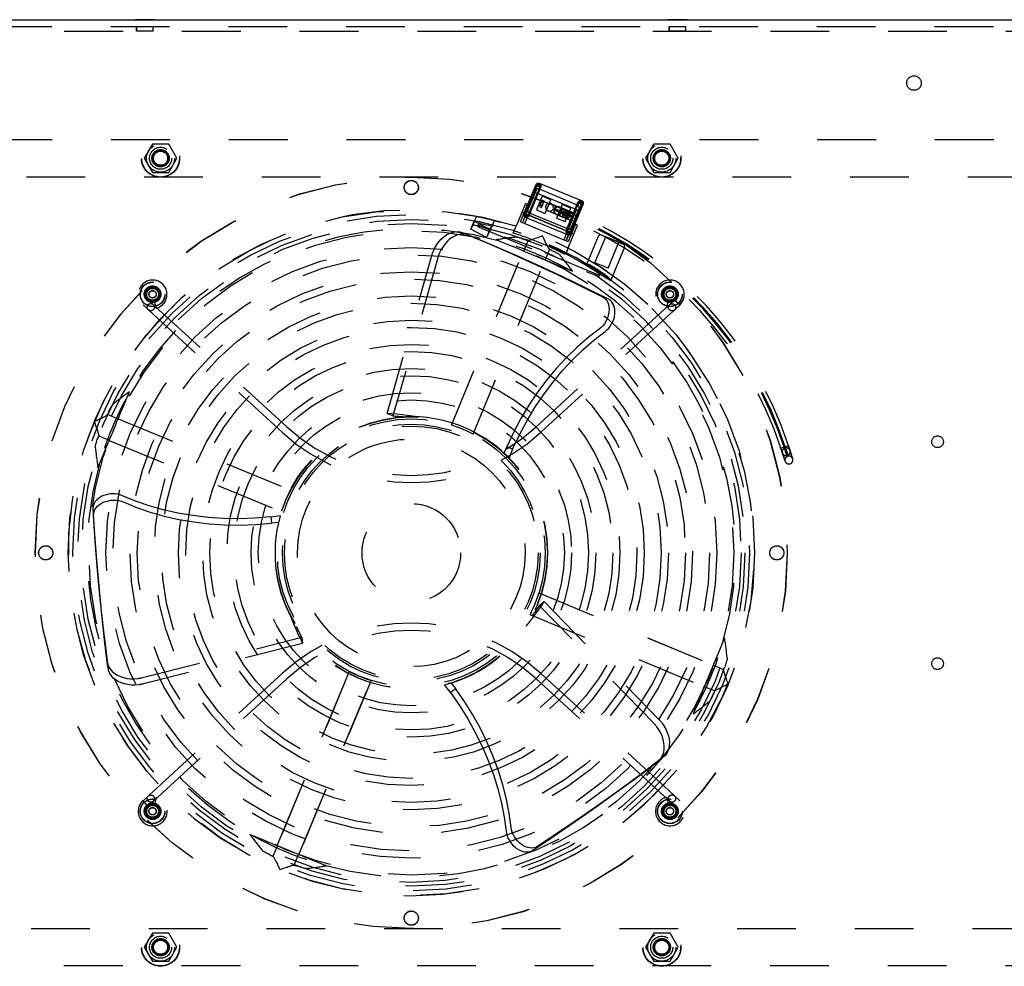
# Model space of a CAD drawing. Header units: inches. Extents: x 0 to 142, y 0 to 92.
# Tile 31 of 65: x 42 to 55, y 68 to 80. Entities that reach past the tile are written whole.
import ezdxf

# ---------------------------------------------------------------- set-up
doc = ezdxf.new("R2010")
doc.units = ezdxf.units.IN
doc.header["$LTSCALE"] = 7.824912
doc.header["$MEASUREMENT"] = 0
doc.linetypes.add('HIDDEN', pattern=[0.2, 0.1, -0.1])
doc.layers.get('0').update_dxf_attribs({"linetype": 'CONTINUOUS'})
for name, color, linetype in [('02___PRT_ALL_AXES', 7, 'CONTINUOUS'), ('03___PRT_ALL_CURVES', 7, 'CONTINUOUS'), ('DEFAULT_2', 8, 'HIDDEN')]:
    doc.layers.add(name, color=color, linetype=linetype)

msp = doc.modelspace()

# ---------------------------------------------------------------- linework, layer by layer
at = {"color": 3, "linetype": 'Continuous'}
msp.add_line((33.998, 80.372), (59.553, 80.372), dxfattribs=at)
at = {"color": 7, "linetype": 'Continuous'}
for p, q in [((43.106, 80.376), (43.106, 80.372)), ((43.106, 80.376), (43.362, 80.376)), ((43.362, 80.376), (43.362, 80.372)), ((50.19, 80.376), (50.19, 80.372)), ((50.19, 80.376), (50.446, 80.376)), ((50.446, 80.376), (50.446, 80.372))]:
    msp.add_line(p, q, dxfattribs=at)
at = {"layer": '02___PRT_ALL_AXES', "color": 8, "linetype": 'HIDDEN'}
for p, q in [((43.125, 80.282), (43.125, 80.222)), ((43.343, 80.282), (43.125, 80.282)), ((43.343, 80.222), (43.343, 80.282)), ((50.209, 80.282), (50.209, 80.222)), ((50.427, 80.282), (50.209, 80.282)), ((50.427, 80.222), (50.427, 80.282)), ((43.343, 80.222), (43.125, 80.222)), ((50.427, 80.222), (50.209, 80.222)), ((48.673, 77.846), (48.661, 77.851)), ((48.667, 77.866), (48.679, 77.861))]:
    msp.add_line(p, q, dxfattribs=at)
for centre, radius in [((53.463, 79.532), 0.0966), ((43.443, 78.532), 0.11), ((43.443, 78.532), 0.0966), ((50.109, 78.532), 0.11), ((50.109, 78.532), 0.0966), ((46.776, 73.282), 4.5), ((43.336, 76.722), 0.0855), ((43.338, 76.72), 0.08), ((50.216, 76.722), 0.0855), ((50.218, 76.72), 0.08), ((53.776, 74.758), 0.078), ((53.776, 71.805), 0.078), ((43.336, 69.842), 0.0855), ((50.216, 69.842), 0.0855), ((43.338, 69.84), 0.08), ((50.218, 69.84), 0.08), ((43.443, 68.032), 0.11), ((43.443, 68.032), 0.0966), ((50.109, 68.032), 0.11), ((50.109, 68.032), 0.0966)]:
    msp.add_circle(centre, radius, dxfattribs=at)
for centre, start, end in [((48.616, 77.879), 346.2649, 328.7351), ((48.724, 77.834), 166.2649, 148.7351)]:
    msp.add_arc(centre, 0.0525, start, end, dxfattribs=at)
at = {"layer": '03___PRT_ALL_CURVES', "color": 8, "linetype": 'HIDDEN'}
for p, q in [((48.67, 77.856), (48.901, 77.76)), ((48.82, 77.794), (48.786, 77.808)), ((48.82, 77.794), (48.786, 77.808)), ((48.786, 77.808), (48.902, 77.76)), ((48.786, 77.808), (48.902, 77.76)), ((51.742, 74.69), (51.774, 74.591)), ((51.742, 74.689), (51.775, 74.591)), ((51.781, 74.571), (51.769, 74.606)), ((51.781, 74.57), (51.77, 74.605)), ((51.774, 74.591), (51.781, 74.571)), ((51.775, 74.591), (51.781, 74.57))]:
    msp.add_line(p, q, dxfattribs=at)
for points in [[(48.902, 77.76), (48.879, 77.769), (48.82, 77.794)], [(48.901, 77.76), (48.879, 77.77), (48.82, 77.794)], [(51.769, 74.606), (51.75, 74.666), (51.742, 74.69)], [(51.77, 74.605), (51.75, 74.666), (51.742, 74.689)]]:
    msp.add_lwpolyline(points, dxfattribs=at)
msp.add_arc((46.988, 73.141), 5, 18.0416, 67.5, dxfattribs=at)
msp.add_arc((46.988, 73.141), 5, 18.0416, 67.5, dxfattribs=at)
msp.add_arc((46.988, 73.141), 5, 18.0416, 67.5, dxfattribs=at)
msp.add_arc((46.988, 73.141), 5, 18.0416, 67.5, dxfattribs=at)
msp.add_arc((46.988, 73.141), 5, 18.0416, 67.5, dxfattribs=at)
at = {"layer": 'DEFAULT_2', "color": 8, "linetype": 'HIDDEN'}
for p, q in [((59.213, 80.282), (34.338, 80.282)), ((43.125, 80.222), (43.125, 80.282)), ((43.343, 80.222), (43.343, 80.282)), ((50.209, 80.222), (50.209, 80.282)), ((50.427, 80.222), (50.427, 80.282)), ((34.338, 80.222), (59.213, 80.222)), ((36.526, 78.782), (57.026, 78.782)), ((43.334, 78.719), (43.226, 78.532)), ((43.551, 78.719), (43.334, 78.719)), ((43.659, 78.532), (43.551, 78.719)), ((50.001, 78.719), (49.893, 78.532)), ((50.218, 78.719), (50.001, 78.719)), ((50.326, 78.532), (50.218, 78.719)), ((43.226, 78.532), (43.334, 78.344)), ((43.551, 78.344), (43.659, 78.532)), ((49.893, 78.532), (50.001, 78.344)), ((50.218, 78.344), (50.326, 78.532)), ((43.334, 78.344), (43.551, 78.344)), ((50.001, 78.344), (50.218, 78.344)), ((56.526, 78.282), (37.026, 78.282)), ((48.276, 77.79), (48.438, 78.182)), ((48.438, 78.177), (48.279, 77.794)), ((48.326, 77.75), (48.502, 78.175)), ((48.438, 78.18), (48.438, 78.182)), ((48.477, 78.193), (48.505, 78.181)), ((48.477, 78.186), (48.502, 78.175)), ((48.477, 78.178), (48.505, 78.167)), ((48.478, 78.2), (49.049, 77.963)), ((48.505, 78.181), (48.502, 78.175)), ((48.256, 77.674), (48.423, 78.076)), ((48.438, 78.169), (48.285, 77.799)), ((48.286, 77.662), (48.452, 78.064)), ((48.438, 78.162), (48.29, 77.805)), ((48.438, 78.154), (48.295, 77.81)), ((48.438, 78.147), (48.3, 77.815)), ((48.437, 78.14), (48.305, 77.821)), ((48.437, 78.106), (48.329, 77.845)), ((48.336, 77.76), (48.502, 78.16)), ((48.347, 77.771), (48.502, 78.145)), ((48.423, 78.076), (48.423, 78.076)), ((49.003, 77.836), (48.423, 78.076)), ((48.452, 78.064), (48.452, 78.064)), ((48.476, 78.123), (48.994, 77.908)), ((48.477, 78.171), (48.502, 78.16)), ((48.477, 78.163), (48.504, 78.152)), ((48.477, 78.156), (48.502, 78.145)), ((48.505, 78.167), (48.502, 78.16)), ((48.504, 78.152), (48.502, 78.145)), ((48.296, 77.929), (48.17, 77.626)), ((48.229, 77.686), (48.324, 77.917)), ((48.296, 77.928), (48.296, 77.929)), ((48.324, 77.917), (48.296, 77.929)), ((48.324, 77.917), (48.325, 77.916)), ((48.516, 78.026), (48.441, 77.845)), ((48.516, 77.972), (48.481, 77.889)), ((48.506, 77.949), (48.491, 77.912)), ((48.491, 77.912), (48.519, 77.901)), ((48.506, 77.949), (48.534, 77.938)), ((48.509, 77.878), (48.544, 77.961)), ((48.516, 78.026), (48.517, 78.026)), ((48.632, 77.978), (48.516, 78.026)), ((48.516, 77.972), (48.516, 77.972)), ((48.516, 77.972), (48.544, 77.961)), ((48.544, 77.961), (48.516, 77.972)), ((48.519, 77.901), (48.534, 77.938)), ((48.544, 77.961), (48.544, 77.961)), ((48.557, 77.797), (48.632, 77.978)), ((48.632, 77.978), (48.632, 77.978)), ((48.782, 77.916), (48.707, 77.735)), ((48.897, 77.869), (48.782, 77.916)), ((48.782, 77.916), (48.782, 77.916)), ((48.837, 77.538), (49.013, 77.963)), ((48.837, 77.553), (49.003, 77.953)), ((48.837, 77.568), (48.992, 77.942)), ((49.065, 77.924), (48.901, 77.529)), ((49.06, 77.919), (48.902, 77.536)), ((49.055, 77.914), (48.902, 77.544)), ((48.992, 77.942), (48.995, 77.949)), ((49.018, 77.932), (48.992, 77.942)), ((49.023, 77.937), (48.995, 77.949)), ((49.003, 77.953), (49.006, 77.959)), ((49.028, 77.942), (49.003, 77.953)), ((49.033, 77.948), (49.006, 77.959)), ((49.013, 77.963), (49.016, 77.97)), ((49.039, 77.953), (49.013, 77.963)), ((49.044, 77.958), (49.016, 77.97)), ((48.248, 77.813), (48.248, 77.813)), ((48.248, 77.813), (48.306, 77.789)), ((48.258, 77.673), (48.306, 77.789)), ((48.277, 77.792), (48.276, 77.79)), ((48.306, 77.789), (48.306, 77.789)), ((48.306, 77.789), (48.883, 77.549)), ((48.321, 77.782), (48.347, 77.771)), ((48.345, 77.806), (48.862, 77.591)), ((48.441, 77.845), (48.442, 77.845)), ((48.441, 77.845), (48.557, 77.797)), ((48.481, 77.889), (48.481, 77.889)), ((48.481, 77.889), (48.509, 77.878)), ((48.481, 77.889), (48.509, 77.878)), ((48.509, 77.878), (48.509, 77.878)), ((48.557, 77.797), (48.557, 77.797)), ((48.661, 77.851), (48.661, 77.851)), ((48.667, 77.866), (48.667, 77.866)), ((48.673, 77.846), (48.673, 77.846)), ((48.679, 77.861), (48.679, 77.861)), ((48.704, 77.785), (48.881, 77.712)), ((48.882, 77.712), (48.712, 77.782)), ((48.881, 77.712), (48.712, 77.782)), ((48.712, 77.782), (48.882, 77.711)), ((48.712, 77.782), (48.881, 77.712)), ((48.744, 77.882), (48.921, 77.809)), ((48.922, 77.809), (48.752, 77.879)), ((48.921, 77.809), (48.752, 77.879)), ((48.752, 77.879), (48.922, 77.808)), ((48.752, 77.879), (48.922, 77.809)), ((48.899, 77.753), (48.777, 77.803)), ((48.898, 77.753), (48.777, 77.803)), ((48.905, 77.768), (48.783, 77.818)), ((48.904, 77.768), (48.783, 77.818)), ((48.789, 77.798), (48.899, 77.753)), ((48.789, 77.798), (48.898, 77.753)), ((48.795, 77.813), (48.905, 77.767)), ((48.795, 77.813), (48.905, 77.768)), ((48.837, 77.839), (48.802, 77.756)), ((48.974, 77.848), (48.808, 77.446)), ((48.827, 77.816), (48.812, 77.779)), ((48.822, 77.688), (48.897, 77.869)), ((48.827, 77.816), (48.855, 77.805)), ((48.83, 77.745), (48.865, 77.828)), ((49.003, 77.836), (48.836, 77.434)), ((48.865, 77.828), (48.837, 77.839)), ((48.865, 77.828), (48.837, 77.839)), ((48.837, 77.839), (48.837, 77.839)), ((48.84, 77.768), (48.855, 77.805)), ((48.86, 77.834), (48.922, 77.809)), ((48.86, 77.834), (48.922, 77.809)), ((48.922, 77.809), (48.861, 77.834)), ((48.922, 77.809), (48.861, 77.834)), ((48.865, 77.828), (48.865, 77.828)), ((48.897, 77.869), (48.897, 77.868)), ((49.049, 77.908), (48.902, 77.551)), ((49.044, 77.903), (48.902, 77.559)), ((49.039, 77.898), (48.902, 77.566)), ((49.034, 77.893), (48.902, 77.574)), ((49.01, 77.869), (48.902, 77.608)), ((48.974, 77.848), (48.974, 77.848)), ((49.003, 77.836), (49.003, 77.836)), ((47.569, 77.586), (47.613, 77.696)), ((47.598, 77.643), (47.643, 77.755)), ((47.643, 77.755), (47.613, 77.696)), ((47.613, 77.696), (47.823, 77.587)), ((47.676, 77.665), (47.659, 77.624)), ((47.676, 77.665), (47.683, 77.681)), ((47.882, 77.701), (47.823, 77.587)), ((47.837, 77.591), (47.882, 77.701)), ((48.229, 77.685), (48.229, 77.686)), ((48.229, 77.686), (48.256, 77.674)), ((48.257, 77.674), (48.256, 77.674)), ((48.286, 77.662), (48.257, 77.674)), ((48.258, 77.673), (48.258, 77.673)), ((48.286, 77.662), (48.286, 77.662)), ((48.286, 77.662), (48.808, 77.445)), ((48.292, 77.749), (48.862, 77.513)), ((48.295, 77.755), (48.323, 77.743)), ((48.301, 77.76), (48.326, 77.75)), ((48.306, 77.766), (48.334, 77.754)), ((48.311, 77.771), (48.336, 77.76)), ((48.316, 77.776), (48.344, 77.765)), ((48.323, 77.743), (48.326, 77.75)), ((48.334, 77.777), (48.334, 77.777)), ((48.334, 77.777), (48.855, 77.561)), ((48.334, 77.754), (48.336, 77.76)), ((48.344, 77.765), (48.347, 77.771)), ((48.707, 77.735), (48.707, 77.735)), ((48.707, 77.735), (48.822, 77.688)), ((48.803, 77.756), (48.802, 77.756)), ((48.802, 77.756), (48.83, 77.745)), ((48.803, 77.756), (48.83, 77.745)), ((48.812, 77.779), (48.84, 77.768)), ((48.881, 77.712), (48.82, 77.737)), ((48.82, 77.737), (48.882, 77.712)), ((48.82, 77.737), (48.881, 77.712)), ((48.882, 77.712), (48.821, 77.737)), ((48.822, 77.688), (48.822, 77.687)), ((48.83, 77.745), (48.83, 77.745)), ((48.96, 77.654), (48.864, 77.423)), ((48.988, 77.642), (48.96, 77.654)), ((48.96, 77.654), (48.96, 77.653)), ((47.551, 77.503), (47.459, 77.541)), ((47.459, 77.541), (47.551, 77.503)), ((47.598, 77.643), (47.569, 77.586)), ((47.779, 77.478), (47.569, 77.586)), ((47.659, 77.624), (49.273, 76.956)), ((49.28, 76.972), (47.666, 77.64)), ((47.837, 77.591), (47.779, 77.478)), ((47.823, 77.587), (47.779, 77.478)), ((48.134, 77.536), (48.17, 77.626)), ((48.837, 77.568), (48.835, 77.561)), ((48.862, 77.55), (48.835, 77.561)), ((48.837, 77.553), (48.835, 77.547)), ((48.835, 77.434), (48.883, 77.55)), ((48.862, 77.535), (48.835, 77.547)), ((48.837, 77.538), (48.835, 77.532)), ((48.862, 77.52), (48.835, 77.532)), ((48.863, 77.557), (48.837, 77.568)), ((48.862, 77.542), (48.837, 77.553)), ((48.862, 77.528), (48.837, 77.538)), ((48.855, 77.561), (48.856, 77.561)), ((48.863, 77.339), (48.988, 77.642)), ((48.883, 77.549), (48.883, 77.55)), ((48.883, 77.55), (48.941, 77.526)), ((48.941, 77.526), (48.941, 77.526)), ((48.988, 77.642), (48.989, 77.641)), ((47.909, 77.447), (48.127, 77.357)), ((47.947, 77.431), (47.95, 77.43)), ((48.274, 77.296), (48.332, 77.437)), ((48.808, 77.446), (48.808, 77.445)), ((48.837, 77.434), (48.808, 77.446)), ((48.835, 77.434), (48.836, 77.434)), ((48.836, 77.434), (48.837, 77.434)), ((48.836, 77.434), (48.864, 77.423)), ((48.864, 77.423), (48.864, 77.422)), ((49.112, 77.122), (49.266, 77.494)), ((49.22, 77.139), (49.364, 77.486)), ((49.305, 77.51), (49.333, 77.499)), ((49.428, 77.459), (49.305, 77.51)), ((49.333, 77.499), (49.473, 77.44)), ((49.385, 77.477), (49.364, 77.486)), ((49.394, 77.067), (49.538, 77.414)), ((49.569, 77.401), (49.408, 77.468)), ((49.473, 77.44), (49.596, 77.39)), ((49.538, 77.414), (49.481, 77.437)), ((49.596, 77.39), (49.569, 77.401)), ((47.311, 74.98), (48.271, 77.297)), ((47.311, 74.98), (48.271, 77.297)), ((48.274, 77.296), (48.127, 77.357)), ((48.271, 77.297), (48.271, 77.297)), ((48.271, 77.297), (48.37, 77.256)), ((48.37, 77.256), (48.531, 77.189)), ((48.615, 77.32), (48.556, 77.179)), ((48.863, 77.339), (48.827, 77.249)), ((49.613, 77.35), (49.43, 76.909)), ((46.456, 75.136), (47.051, 77.238)), ((47.129, 77.205), (46.534, 75.103)), ((47.599, 74.861), (48.559, 77.178)), ((47.6, 74.861), (48.559, 77.178)), ((48.531, 77.189), (48.559, 77.178)), ((48.556, 77.179), (48.704, 77.118)), ((48.559, 77.178), (48.559, 77.178)), ((49.394, 77.067), (49.22, 77.139)), ((48.704, 77.118), (48.923, 77.027)), ((48.882, 77.044), (48.885, 77.043)), ((49.293, 77.004), (49.286, 76.987)), ((49.286, 76.987), (49.273, 76.956)), ((43.416, 76.52), (43.275, 76.65)), ((50.174, 76.553), (50.187, 76.602)), ((50.226, 76.595), (50.262, 76.628)), ((50.262, 76.628), (50.284, 76.648)), ((50.315, 76.614), (50.282, 76.65)), ((50.284, 76.648), (50.315, 76.614)), ((50.315, 76.614), (50.316, 76.613)), ((50.316, 76.613), (50.346, 76.579)), ((50.316, 76.613), (50.348, 76.577)), ((43.351, 76.45), (43.21, 76.579)), ((43.386, 76.536), (43.374, 76.582)), ((45.124, 74.956), (43.416, 76.52)), ((50.142, 76.518), (48.437, 74.956)), ((50.142, 76.518), (50.199, 76.571)), ((50.17, 76.536), (50.174, 76.553)), ((50.199, 76.571), (50.212, 76.582)), ((50.207, 76.447), (50.264, 76.5)), ((50.212, 76.582), (50.214, 76.584)), ((50.214, 76.584), (50.226, 76.595)), ((50.264, 76.5), (50.277, 76.511)), ((50.277, 76.511), (50.279, 76.513)), ((50.279, 76.513), (50.291, 76.525)), ((50.291, 76.525), (50.327, 76.557)), ((50.327, 76.557), (50.349, 76.577)), ((45.059, 74.885), (43.351, 76.45)), ((50.207, 76.447), (48.502, 74.885)), ((42.94, 75.209), (43.031, 75.426)), ((43.015, 75.388), (43.014, 75.385)), ((42.912, 75.142), (42.932, 75.191)), ((42.932, 75.191), (42.94, 75.209)), ((42.561, 75.027), (42.574, 75.034)), ((42.879, 75.061), (42.738, 75.12)), ((42.838, 74.964), (42.868, 75.036)), ((42.868, 75.036), (42.879, 75.062)), ((42.879, 75.061), (42.912, 75.142)), ((42.879, 75.062), (42.88, 75.064)), ((42.88, 75.064), (42.88, 75.064)), ((42.88, 75.064), (45.197, 74.104)), ((42.88, 75.064), (45.197, 74.104)), ((46.534, 75.103), (46.456, 75.136)), ((42.793, 74.854), (42.838, 74.964)), ((47.311, 74.98), (47.311, 74.98)), ((42.62, 74.837), (42.761, 74.779)), ((42.761, 74.779), (42.748, 74.745)), ((42.76, 74.776), (42.76, 74.776)), ((42.76, 74.776), (45.078, 73.816)), ((42.76, 74.776), (45.078, 73.816)), ((47.6, 74.861), (47.599, 74.861)), ((42.702, 74.635), (42.717, 74.67)), ((42.717, 74.67), (42.748, 74.745)), ((48.012, 74.607), (48.047, 74.693)), ((48.125, 74.66), (48.047, 74.693)), ((48.125, 74.66), (48.077, 74.543)), ((51.692, 74.673), (51.713, 74.611)), ((51.692, 74.673), (51.713, 74.61)), ((51.713, 74.61), (51.692, 74.673)), ((51.713, 74.61), (51.692, 74.673)), ((51.735, 74.687), (51.693, 74.673)), ((51.734, 74.686), (51.693, 74.673)), ((51.693, 74.673), (51.693, 74.673)), ((51.771, 74.574), (51.735, 74.687)), ((51.771, 74.574), (51.735, 74.687)), ((51.792, 74.705), (51.75, 74.692)), ((51.786, 74.579), (51.75, 74.692)), ((51.787, 74.579), (51.75, 74.692)), ((51.792, 74.706), (51.812, 74.643)), ((51.792, 74.706), (51.813, 74.643)), ((51.813, 74.642), (51.792, 74.706)), ((51.813, 74.642), (51.792, 74.706)), ((42.611, 74.412), (42.702, 74.635)), ((51.742, 74.519), (51.749, 74.499)), ((51.743, 74.519), (51.749, 74.499)), ((51.765, 74.593), (51.775, 74.562)), ((51.765, 74.592), (51.775, 74.562)), ((51.78, 74.598), (51.79, 74.567)), ((51.781, 74.597), (51.791, 74.567)), ((51.842, 74.551), (51.849, 74.531)), ((51.842, 74.551), (51.849, 74.531)), ((42.628, 74.453), (42.626, 74.45)), ((45.197, 74.104), (45.197, 74.104)), ((44.908, 73.758), (45.033, 73.775)), ((44.908, 73.758), (44.919, 73.674)), ((45.078, 73.816), (45.078, 73.816)), ((45.011, 73.686), (44.919, 73.674)), ((48.475, 72.746), (50.793, 71.786)), ((48.475, 72.746), (50.793, 71.787)), ((48.475, 72.746), (48.475, 72.746)), ((48.479, 72.579), (48.546, 72.631)), ((50.002, 71.013), (48.479, 72.579)), ((48.546, 72.631), (50.07, 71.064)), ((48.356, 72.458), (50.673, 71.498)), ((48.356, 72.458), (50.673, 71.498)), ((48.356, 72.458), (48.356, 72.458)), ((43.203, 71.621), (45.321, 72.157)), ((45.321, 72.157), (45.332, 72.073)), ((45.332, 72.073), (43.214, 71.537)), ((50.944, 72.149), (50.852, 71.931)), ((50.927, 72.108), (50.928, 72.111)), ((50.852, 71.931), (50.791, 71.784)), ((42.747, 71.739), (42.733, 71.846)), ((42.733, 71.846), (42.747, 71.739)), ((50.781, 71.759), (50.76, 71.708)), ((50.792, 71.785), (50.781, 71.759)), ((50.932, 71.725), (50.791, 71.784)), ((50.793, 71.786), (50.792, 71.785)), ((50.793, 71.786), (50.793, 71.787)), ((45.059, 71.674), (43.34, 70.099)), ((45.953, 71.702), (44.993, 69.384)), ((44.994, 69.384), (45.953, 71.702)), ((45.953, 71.702), (45.953, 71.702)), ((48.502, 71.674), (50.207, 70.112)), ((50.76, 71.708), (50.724, 71.62)), ((45.124, 71.603), (43.405, 70.028)), ((45.282, 69.265), (46.242, 71.582)), ((46.242, 71.582), (45.282, 69.265)), ((46.242, 71.582), (46.242, 71.582)), ((47.298, 71.423), (47.221, 71.523)), ((47.309, 71.548), (47.365, 71.475)), ((48.437, 71.603), (50.142, 70.041)), ((50.66, 71.468), (50.674, 71.501)), ((50.673, 71.498), (50.673, 71.498)), ((50.674, 71.501), (50.815, 71.443)), ((50.724, 71.62), (50.691, 71.541)), ((50.979, 71.529), (50.992, 71.535)), ((47.298, 71.423), (47.365, 71.475)), ((50.635, 71.406), (50.617, 71.363)), ((50.66, 71.468), (50.635, 71.406)), ((50.617, 71.363), (50.524, 71.135)), ((50.539, 71.173), (50.54, 71.175)), ((50.06, 70.507), (50.061, 70.507)), ((50.128, 70.559), (50.061, 70.507)), ((50.128, 70.559), (50.128, 70.559)), ((43.34, 70.099), (43.301, 70.063)), ((50.349, 69.982), (50.207, 70.112)), ((43.208, 69.982), (43.241, 69.945)), ((43.221, 69.99), (43.21, 69.98)), ((43.241, 69.945), (43.21, 69.98)), ((43.28, 70.044), (43.221, 69.99)), ((43.241, 69.945), (43.242, 69.944)), ((43.274, 69.909), (43.242, 69.945)), ((43.272, 69.911), (43.242, 69.944)), ((43.344, 69.973), (43.286, 69.919)), ((43.366, 69.951), (43.361, 69.934)), ((43.405, 70.028), (43.366, 69.993)), ((43.378, 70.001), (43.366, 69.951)), ((50.284, 69.911), (50.142, 70.041)), ((50.171, 70.027), (50.178, 70.001)), ((50.178, 70.001), (50.183, 69.98)), ((50.183, 69.98), (50.188, 69.96)), ((50.188, 69.96), (50.195, 69.934)), ((43.286, 69.919), (43.275, 69.909)), ((44.849, 69.444), (44.631, 69.534)), ((44.672, 69.517), (44.669, 69.518)), ((44.849, 69.444), (44.996, 69.383)), ((44.996, 69.383), (44.938, 69.242)), ((44.993, 69.384), (44.994, 69.384)), ((45.01, 69.378), (44.994, 69.384)), ((45.094, 69.343), (45.01, 69.378)), ((45.254, 69.276), (45.094, 69.343)), ((45.282, 69.265), (45.254, 69.276)), ((45.22, 69.125), (45.279, 69.266)), ((45.426, 69.205), (45.279, 69.266)), ((45.282, 69.265), (45.282, 69.265)), ((45.645, 69.114), (45.426, 69.205)), ((45.608, 69.13), (45.605, 69.131)), ((37.026, 68.282), (56.526, 68.282)), ((43.334, 68.219), (43.226, 68.032)), ((43.551, 68.219), (43.334, 68.219)), ((43.659, 68.032), (43.551, 68.219)), ((50.001, 68.219), (49.893, 68.032)), ((50.218, 68.219), (50.001, 68.219)), ((50.326, 68.032), (50.218, 68.219)), ((43.226, 68.032), (43.334, 67.844)), ((43.551, 67.844), (43.659, 68.032)), ((49.893, 68.032), (50.001, 67.844)), ((50.218, 67.844), (50.326, 68.032)), ((43.334, 67.844), (43.551, 67.844)), ((50.001, 67.844), (50.218, 67.844)), ((57.026, 67.782), (36.526, 67.782))]:
    msp.add_line(p, q, dxfattribs=at)
for points in [[(48.438, 78.182), (48.439, 78.182), (48.44, 78.185), (48.441, 78.187), (48.442, 78.189), (48.444, 78.191), (48.445, 78.193), (48.447, 78.194), (48.449, 78.196), (48.451, 78.197), (48.454, 78.199), (48.456, 78.2), (48.459, 78.201), (48.461, 78.202), (48.464, 78.202), (48.467, 78.202), (48.47, 78.202), (48.474, 78.201), (48.477, 78.2)], [(48.636, 77.927), (48.638, 77.927), (48.921, 77.809)], [(48.276, 77.79), (48.276, 77.789), (48.275, 77.787), (48.275, 77.785), (48.274, 77.782), (48.274, 77.78), (48.274, 77.777), (48.274, 77.775), (48.274, 77.772), (48.274, 77.77), (48.275, 77.767), (48.276, 77.765), (48.277, 77.762), (48.278, 77.76), (48.28, 77.757), (48.282, 77.755), (48.284, 77.753), (48.287, 77.751), (48.29, 77.75)], [(48.596, 77.83), (48.598, 77.83), (48.881, 77.712)], [(48.673, 77.846), (48.674, 77.846), (48.898, 77.753)], [(48.679, 77.861), (48.68, 77.861), (48.904, 77.768)], [(47.071, 77.296), (47.092, 77.341), (47.116, 77.382), (47.145, 77.421), (47.176, 77.456), (47.209, 77.486), (47.244, 77.511), (47.28, 77.531), (47.317, 77.545), (47.354, 77.553), (47.391, 77.556), (47.426, 77.551), (47.459, 77.541)], [(47.538, 77.509), (47.504, 77.519), (47.469, 77.523), (47.433, 77.521), (47.396, 77.513), (47.359, 77.499), (47.322, 77.479), (47.287, 77.453), (47.254, 77.423), (47.223, 77.389), (47.195, 77.35), (47.17, 77.308), (47.149, 77.263)], [(47.472, 77.536), (47.774, 77.409), (48.087, 77.272), (48.398, 77.132), (48.707, 76.988), (49.015, 76.84), (49.321, 76.689)], [(49.4, 76.656), (49.094, 76.808), (48.786, 76.956), (48.476, 77.1), (48.165, 77.24), (47.852, 77.376), (47.551, 77.503)], [(48.179, 77.483), (48.183, 77.483), (48.19, 77.482), (48.198, 77.48), (48.209, 77.478), (48.221, 77.475), (48.235, 77.471), (48.25, 77.466), (48.265, 77.461), (48.282, 77.456), (48.298, 77.45)], [(48.332, 77.437), (48.333, 77.437), (48.333, 77.437), (48.333, 77.437), (48.334, 77.437), (48.334, 77.437), (48.335, 77.437)], [(48.488, 77.485), (48.456, 77.473), (48.44, 77.468), (48.426, 77.463), (48.413, 77.458), (48.401, 77.454), (48.39, 77.451), (48.38, 77.447), (48.371, 77.445), (48.363, 77.442), (48.356, 77.441), (48.35, 77.439), (48.345, 77.438), (48.341, 77.437), (48.337, 77.437), (48.335, 77.437)], [(48.523, 77.497), (48.505, 77.491), (48.488, 77.485)], [(48.553, 77.433), (48.538, 77.464), (48.53, 77.48), (48.523, 77.497)], [(48.613, 77.322), (48.611, 77.324), (48.609, 77.326), (48.606, 77.33), (48.604, 77.334), (48.6, 77.339), (48.597, 77.346), (48.593, 77.353), (48.589, 77.361), (48.584, 77.37), (48.579, 77.381), (48.573, 77.392), (48.567, 77.405), (48.56, 77.418), (48.553, 77.433)], [(47.051, 77.238), (47.053, 77.248), (47.057, 77.257), (47.06, 77.267), (47.063, 77.277), (47.067, 77.286), (47.071, 77.296)], [(47.149, 77.263), (47.145, 77.254), (47.142, 77.244), (47.138, 77.235), (47.135, 77.225), (47.132, 77.215), (47.129, 77.205)], [(48.613, 77.322), (48.613, 77.321), (48.614, 77.321), (48.614, 77.321), (48.614, 77.321), (48.615, 77.32), (48.615, 77.32)], [(48.648, 77.305), (48.664, 77.297), (48.679, 77.29), (48.694, 77.282), (48.708, 77.275), (48.72, 77.268), (48.731, 77.262), (48.74, 77.256), (48.748, 77.251), (48.753, 77.247), (48.756, 77.244)], [(49.43, 76.909), (49.429, 76.913), (49.424, 76.919), (49.416, 76.928), (49.404, 76.939), (49.389, 76.952), (49.37, 76.967), (49.35, 76.983), (49.327, 76.999), (49.303, 77.017), (49.278, 77.034), (49.252, 77.05), (49.228, 77.065), (49.204, 77.08), (49.182, 77.092), (49.163, 77.103), (49.146, 77.111), (49.132, 77.117), (49.121, 77.121), (49.115, 77.123), (49.112, 77.122)], [(49.112, 77.122), (49.113, 77.118), (49.118, 77.113), (49.127, 77.105), (49.14, 77.095), (49.155, 77.083), (49.174, 77.069), (49.195, 77.054), (49.218, 77.038), (49.243, 77.022), (49.268, 77.005), (49.293, 76.988), (49.317, 76.972), (49.341, 76.957), (49.362, 76.944), (49.381, 76.932), (49.398, 76.922), (49.411, 76.915), (49.421, 76.911), (49.427, 76.909), (49.43, 76.909)], [(43.374, 76.582), (43.362, 76.627), (43.362, 76.629)], [(49.321, 76.689), (49.343, 76.675), (49.361, 76.658), (49.377, 76.636), (49.39, 76.612), (49.399, 76.584), (49.405, 76.554), (49.407, 76.522), (49.405, 76.489), (49.4, 76.456), (49.391, 76.422), (49.379, 76.39), (49.364, 76.358), (49.345, 76.329), (49.325, 76.302), (49.302, 76.279), (49.277, 76.259)], [(49.356, 76.226), (49.38, 76.247), (49.403, 76.27), (49.424, 76.297), (49.442, 76.326), (49.457, 76.357), (49.469, 76.39), (49.478, 76.423), (49.483, 76.457), (49.485, 76.49), (49.483, 76.522), (49.477, 76.552), (49.468, 76.579), (49.455, 76.604), (49.44, 76.625), (49.421, 76.643), (49.4, 76.656)], [(50.187, 76.602), (50.194, 76.627), (50.194, 76.629)], [(49.277, 76.259), (49.128, 76.144), (48.983, 76.018), (48.843, 75.882), (48.708, 75.736), (48.579, 75.581), (48.457, 75.417), (48.342, 75.245), (48.236, 75.067), (48.137, 74.883), (48.047, 74.693)], [(48.125, 74.66), (48.216, 74.85), (48.314, 75.034), (48.421, 75.213), (48.536, 75.385), (48.658, 75.548), (48.786, 75.704), (48.921, 75.85), (49.061, 75.986), (49.206, 76.111), (49.356, 76.226)], [(42.753, 75.153), (42.76, 75.168), (42.768, 75.184), (42.775, 75.199), (42.783, 75.212), (42.79, 75.225), (42.796, 75.236), (42.802, 75.245), (42.807, 75.252), (42.811, 75.258), (42.814, 75.261)], [(42.574, 75.034), (42.592, 75.042), (42.609, 75.05), (42.625, 75.058), (42.641, 75.066), (42.655, 75.073), (42.668, 75.079), (42.681, 75.085), (42.691, 75.091), (42.701, 75.096), (42.709, 75.1), (42.716, 75.104), (42.722, 75.108), (42.727, 75.111), (42.731, 75.113), (42.734, 75.116), (42.736, 75.118)], [(42.736, 75.118), (42.736, 75.118), (42.736, 75.119), (42.737, 75.119), (42.737, 75.119), (42.737, 75.119), (42.738, 75.12)], [(46.858, 75.091), (46.791, 75.101), (46.725, 75.11), (46.658, 75.118), (46.591, 75.125), (46.524, 75.131), (46.456, 75.136)], [(46.534, 75.103), (46.561, 75.101), (46.587, 75.099), (46.613, 75.097), (46.639, 75.095), (46.665, 75.093), (46.691, 75.09)], [(42.561, 75.027), (42.567, 75.01), (42.573, 74.993)], [(42.573, 74.993), (42.584, 74.961), (42.59, 74.945), (42.595, 74.931), (42.599, 74.918), (42.603, 74.906), (42.607, 74.894), (42.61, 74.884), (42.613, 74.876), (42.615, 74.868), (42.617, 74.861), (42.619, 74.855), (42.62, 74.85), (42.62, 74.846), (42.621, 74.842), (42.621, 74.84)], [(42.575, 74.683), (42.575, 74.688), (42.576, 74.694), (42.577, 74.703), (42.58, 74.714), (42.583, 74.726), (42.587, 74.74), (42.591, 74.754), (42.596, 74.77), (42.602, 74.787), (42.608, 74.803)], [(42.62, 74.837), (42.62, 74.838), (42.62, 74.838), (42.621, 74.838), (42.621, 74.839), (42.621, 74.839), (42.621, 74.84)], [(42.76, 74.776), (42.761, 74.778), (42.793, 74.854)], [(51.692, 74.673), (51.699, 74.652), (51.706, 74.632), (51.742, 74.519)], [(51.692, 74.673), (51.699, 74.652), (51.706, 74.631), (51.743, 74.519)], [(51.749, 74.499), (51.749, 74.5), (51.692, 74.673)], [(51.749, 74.499), (51.749, 74.5), (51.692, 74.673)], [(51.792, 74.705), (51.792, 74.705), (51.734, 74.686)], [(51.734, 74.687), (51.74, 74.669), (51.765, 74.593)], [(51.735, 74.687), (51.741, 74.669), (51.765, 74.592)], [(51.75, 74.692), (51.755, 74.674), (51.78, 74.598)], [(51.75, 74.692), (51.756, 74.674), (51.781, 74.597)], [(51.792, 74.706), (51.799, 74.685), (51.806, 74.664), (51.842, 74.551)], [(51.792, 74.706), (51.799, 74.685), (51.806, 74.664), (51.842, 74.551)], [(51.849, 74.531), (51.848, 74.533), (51.792, 74.706)], [(51.849, 74.531), (51.849, 74.532), (51.792, 74.706)], [(42.937, 74.041), (42.907, 74.053), (42.875, 74.06), (42.842, 74.065), (42.807, 74.066), (42.772, 74.064), (42.738, 74.058), (42.705, 74.049), (42.673, 74.037), (42.644, 74.022), (42.617, 74.004), (42.594, 73.984), (42.575, 73.962), (42.56, 73.939), (42.549, 73.914), (42.543, 73.89), (42.542, 73.864)], [(44.908, 73.758), (44.698, 73.741), (44.49, 73.734), (44.282, 73.738), (44.076, 73.751), (43.873, 73.775), (43.674, 73.809), (43.48, 73.853), (43.292, 73.906), (43.111, 73.969), (42.937, 74.041)], [(42.542, 73.864), (42.564, 73.523), (42.59, 73.182), (42.62, 72.842), (42.655, 72.502), (42.693, 72.162), (42.733, 71.846)], [(42.553, 73.78), (42.554, 73.806), (42.56, 73.83), (42.571, 73.855), (42.586, 73.878), (42.605, 73.9), (42.628, 73.92), (42.655, 73.937), (42.684, 73.953), (42.716, 73.965), (42.749, 73.974), (42.783, 73.98), (42.818, 73.982), (42.853, 73.981), (42.886, 73.976), (42.918, 73.968), (42.948, 73.957)], [(42.948, 73.957), (43.122, 73.885), (43.303, 73.822), (43.491, 73.769), (43.685, 73.725), (43.884, 73.691), (44.087, 73.667), (44.293, 73.654), (44.501, 73.65), (44.709, 73.657), (44.919, 73.674)], [(42.744, 71.762), (42.704, 72.078), (42.666, 72.418), (42.631, 72.758), (42.601, 73.098), (42.575, 73.439), (42.553, 73.78)], [(48.306, 72.305), (48.348, 72.358), (48.389, 72.411), (48.429, 72.464), (48.469, 72.519), (48.508, 72.574), (48.546, 72.631)], [(48.479, 72.579), (48.464, 72.557), (48.449, 72.535), (48.434, 72.514), (48.419, 72.492), (48.404, 72.471), (48.389, 72.45)], [(45.17, 72.444), (45.194, 72.381), (45.219, 72.319), (45.246, 72.257), (45.273, 72.195), (45.302, 72.134), (45.332, 72.073)], [(45.321, 72.157), (45.309, 72.181), (45.298, 72.204), (45.286, 72.228), (45.275, 72.252), (45.264, 72.276), (45.253, 72.299)], [(42.736, 71.823), (42.744, 71.789), (42.757, 71.757), (42.777, 71.726), (42.803, 71.698), (42.834, 71.673), (42.869, 71.652), (42.909, 71.634), (42.952, 71.62), (42.997, 71.61), (43.045, 71.605), (43.093, 71.605), (43.142, 71.609)], [(50.978, 71.879), (50.978, 71.875), (50.977, 71.868), (50.976, 71.859), (50.973, 71.849), (50.97, 71.837), (50.966, 71.823), (50.961, 71.808), (50.956, 71.792), (50.951, 71.776), (50.945, 71.759)], [(43.153, 71.525), (43.104, 71.521), (43.056, 71.521), (43.008, 71.526), (42.963, 71.536), (42.92, 71.55), (42.88, 71.567), (42.845, 71.589), (42.814, 71.614), (42.789, 71.642), (42.769, 71.673), (42.755, 71.705), (42.747, 71.739)], [(50.932, 71.725), (50.932, 71.725), (50.932, 71.725), (50.932, 71.724), (50.932, 71.724), (50.932, 71.723), (50.932, 71.723)], [(50.98, 71.569), (50.968, 71.602), (50.963, 71.617), (50.958, 71.632), (50.954, 71.645), (50.949, 71.657), (50.946, 71.668), (50.943, 71.678), (50.94, 71.687), (50.938, 71.695), (50.936, 71.701), (50.934, 71.707), (50.933, 71.712), (50.932, 71.717), (50.932, 71.72), (50.932, 71.723)], [(43.142, 71.609), (43.152, 71.611), (43.163, 71.612), (43.173, 71.614), (43.183, 71.616), (43.193, 71.618), (43.203, 71.621)], [(43.214, 71.537), (43.204, 71.534), (43.194, 71.532), (43.184, 71.53), (43.174, 71.528), (43.164, 71.526), (43.153, 71.525)], [(50.691, 71.541), (50.676, 71.505), (50.674, 71.5), (50.673, 71.498)], [(50.817, 71.445), (50.819, 71.447), (50.822, 71.449), (50.826, 71.452), (50.831, 71.455), (50.837, 71.458), (50.844, 71.462), (50.852, 71.467), (50.861, 71.472), (50.872, 71.477), (50.884, 71.483), (50.898, 71.49), (50.912, 71.497), (50.928, 71.504), (50.944, 71.512), (50.961, 71.52), (50.979, 71.529)], [(50.992, 71.535), (50.986, 71.552), (50.98, 71.569)], [(47.298, 71.423), (47.417, 71.25), (47.528, 71.073), (47.629, 70.891), (47.72, 70.706), (47.801, 70.518), (47.871, 70.329), (47.93, 70.139), (47.978, 69.95), (48.014, 69.762), (48.038, 69.575)], [(48.106, 69.626), (48.081, 69.813), (48.045, 70.001), (47.997, 70.191), (47.938, 70.381), (47.868, 70.57), (47.787, 70.757), (47.696, 70.942), (47.595, 71.124), (47.485, 71.302), (47.365, 71.475)], [(50.8, 71.41), (50.793, 71.394), (50.785, 71.378), (50.777, 71.364), (50.77, 71.35), (50.763, 71.338), (50.757, 71.327), (50.751, 71.317), (50.746, 71.31), (50.742, 71.305), (50.739, 71.302)], [(50.817, 71.445), (50.817, 71.444), (50.816, 71.444), (50.816, 71.444), (50.816, 71.443), (50.816, 71.443), (50.815, 71.443)], [(50.043, 70.966), (50.036, 70.974), (50.03, 70.982), (50.023, 70.99), (50.016, 70.998), (50.009, 71.005), (50.002, 71.013)], [(50.07, 71.064), (50.077, 71.057), (50.084, 71.049), (50.09, 71.042), (50.097, 71.034), (50.104, 71.026), (50.11, 71.018)], [(50.11, 71.018), (50.138, 70.977), (50.162, 70.935), (50.181, 70.891), (50.196, 70.847), (50.205, 70.803), (50.21, 70.76), (50.209, 70.719), (50.202, 70.68), (50.191, 70.644), (50.174, 70.611), (50.153, 70.583), (50.128, 70.559)], [(50.061, 70.507), (50.086, 70.531), (50.107, 70.559), (50.124, 70.592), (50.135, 70.628), (50.141, 70.667), (50.142, 70.709), (50.138, 70.752), (50.129, 70.796), (50.114, 70.84), (50.095, 70.883), (50.071, 70.925), (50.043, 70.966)], [(48.389, 69.321), (48.674, 69.511), (48.956, 69.703), (49.236, 69.899), (49.513, 70.099), (49.788, 70.301), (50.06, 70.507)], [(50.128, 70.559), (49.855, 70.353), (49.58, 70.15), (49.303, 69.951), (49.023, 69.755), (48.741, 69.562), (48.456, 69.373)], [(43.301, 70.063), (43.284, 70.048), (43.281, 70.045), (43.28, 70.044)], [(43.366, 69.993), (43.349, 69.977), (43.346, 69.974), (43.344, 69.973)], [(43.385, 70.027), (43.384, 70.026), (43.378, 70.001)], [(48.038, 69.575), (48.044, 69.543), (48.052, 69.512), (48.065, 69.48), (48.082, 69.45), (48.101, 69.421), (48.123, 69.394), (48.148, 69.37), (48.174, 69.349), (48.202, 69.331), (48.23, 69.317), (48.259, 69.307), (48.288, 69.301), (48.316, 69.299), (48.342, 69.302), (48.366, 69.31), (48.389, 69.321)], [(48.456, 69.373), (48.434, 69.361), (48.409, 69.354), (48.383, 69.351), (48.355, 69.353), (48.327, 69.358), (48.298, 69.368), (48.269, 69.383), (48.241, 69.4), (48.215, 69.422), (48.19, 69.446), (48.168, 69.473), (48.149, 69.502), (48.133, 69.532), (48.12, 69.563), (48.111, 69.595), (48.106, 69.626)], [(44.905, 69.257), (44.889, 69.265), (44.874, 69.273), (44.859, 69.28), (44.845, 69.287), (44.833, 69.294), (44.822, 69.301), (44.813, 69.307), (44.805, 69.311), (44.8, 69.316), (44.797, 69.319)], [(44.94, 69.241), (44.939, 69.241), (44.939, 69.241), (44.939, 69.242), (44.938, 69.242), (44.938, 69.242), (44.938, 69.242)], [(44.94, 69.241), (44.942, 69.239), (44.944, 69.236), (44.946, 69.233), (44.949, 69.228), (44.952, 69.223), (44.956, 69.217), (44.96, 69.21), (44.964, 69.202), (44.969, 69.192), (44.974, 69.182), (44.98, 69.17), (44.986, 69.158), (44.993, 69.144), (45, 69.129)], [(45, 69.129), (45.014, 69.098), (45.022, 69.082), (45.03, 69.066)], [(45.03, 69.066), (45.047, 69.072), (45.064, 69.078)], [(45.064, 69.078), (45.097, 69.089), (45.112, 69.094), (45.127, 69.099), (45.14, 69.104), (45.152, 69.108), (45.163, 69.112), (45.173, 69.115), (45.182, 69.118), (45.19, 69.12), (45.197, 69.122), (45.203, 69.123), (45.208, 69.124), (45.212, 69.125), (45.215, 69.125), (45.218, 69.125)], [(45.22, 69.125), (45.22, 69.125), (45.22, 69.125), (45.219, 69.125), (45.219, 69.125), (45.218, 69.125), (45.218, 69.125)], [(45.374, 69.079), (45.37, 69.079), (45.363, 69.08), (45.355, 69.082), (45.344, 69.085), (45.332, 69.088), (45.318, 69.092), (45.303, 69.096), (45.287, 69.101), (45.271, 69.107), (45.254, 69.113)]]:
    msp.add_lwpolyline(points, dxfattribs=at)
for centre, radius in [((43.443, 78.532), 0.254), ((43.443, 78.532), 0.25), ((43.443, 78.532), 0.186), ((50.109, 78.532), 0.254), ((50.109, 78.532), 0.25), ((50.109, 78.532), 0.186), ((43.443, 78.532), 0.147), ((43.443, 78.532), 0.115), ((43.443, 78.532), 0.106), ((43.443, 78.532), 0.095), ((43.443, 78.532), 0.0938), ((50.109, 78.532), 0.147), ((50.109, 78.532), 0.115), ((50.109, 78.532), 0.106), ((50.109, 78.532), 0.095), ((50.109, 78.532), 0.0938), ((46.776, 73.281), 5), ((46.778, 73.28), 5), ((46.776, 78.143), 0.094), ((46.778, 78.141), 0.094), ((46.778, 73.28), 4.563), ((46.777, 73.28), 4.437), ((46.778, 73.28), 4.385), ((46.778, 73.28), 4.289), ((46.778, 73.28), 4.063), ((46.778, 73.28), 3.967), ((46.778, 73.28), 3.741), ((46.778, 73.28), 3.645), ((43.336, 76.722), 0.163), ((43.338, 76.72), 0.163), ((50.216, 76.722), 0.163), ((50.218, 76.72), 0.163), ((43.336, 76.722), 0.11), ((43.338, 76.72), 0.11), ((43.338, 76.72), 0.11), ((43.339, 76.719), 0.094), ((43.34, 76.717), 0.094), ((43.336, 76.722), 0.08), ((43.336, 76.722), 0.0485), ((43.338, 76.72), 0.0485), ((50.216, 76.722), 0.11), ((50.218, 76.72), 0.11), ((50.218, 76.72), 0.11), ((50.214, 76.719), 0.094), ((50.215, 76.717), 0.094), ((50.216, 76.722), 0.08), ((50.216, 76.722), 0.0485), ((50.218, 76.72), 0.0485), ((46.778, 73.28), 3.419), ((46.778, 73.28), 3.323), ((43.313, 76.55), 0.048), ((50.245, 76.548), 0.048), ((46.778, 73.28), 3.097), ((46.778, 73.28), 3.001), ((46.778, 73.28), 2.775), ((46.778, 73.28), 2.679), ((46.778, 73.28), 2.453), ((46.778, 73.28), 2.357), ((46.778, 73.28), 2.131), ((46.778, 73.28), 2.035), ((46.777, 73.281), 1.812), ((46.778, 73.28), 1.812), ((46.778, 73.28), 1.809), ((46.776, 73.281), 1.781), ((46.778, 73.28), 1.713), ((46.777, 73.281), 1.687), ((46.778, 73.28), 1.515), ((46.778, 73.28), 0.656), ((41.915, 73.281), 0.094), ((41.917, 73.28), 0.094), ((51.638, 73.281), 0.094), ((51.639, 73.28), 0.094), ((43.313, 70.009), 0.048), ((50.245, 70.011), 0.048), ((43.336, 69.842), 0.163), ((43.338, 69.84), 0.163), ((43.336, 69.842), 0.11), ((43.338, 69.84), 0.11), ((43.338, 69.84), 0.11), ((43.339, 69.844), 0.094), ((43.34, 69.842), 0.094), ((50.216, 69.842), 0.163), ((50.218, 69.84), 0.163), ((50.216, 69.842), 0.11), ((50.218, 69.84), 0.11), ((50.218, 69.84), 0.11), ((50.214, 69.844), 0.094), ((50.215, 69.842), 0.094), ((43.336, 69.842), 0.08), ((43.336, 69.842), 0.0485), ((43.338, 69.84), 0.0485), ((50.216, 69.842), 0.08), ((50.216, 69.842), 0.0485), ((50.218, 69.84), 0.0485), ((46.776, 68.42), 0.094), ((46.778, 68.418), 0.094), ((43.443, 68.032), 0.254), ((43.443, 68.032), 0.25), ((50.109, 68.032), 0.254), ((50.109, 68.032), 0.25), ((43.443, 68.032), 0.186), ((43.443, 68.032), 0.147), ((43.443, 68.032), 0.115), ((43.443, 68.032), 0.106), ((43.443, 68.032), 0.095), ((43.443, 68.032), 0.0938), ((50.109, 68.032), 0.186), ((50.109, 68.032), 0.147), ((50.109, 68.032), 0.115), ((50.109, 68.032), 0.106), ((50.109, 68.032), 0.095), ((50.109, 68.032), 0.0938)]:
    msp.add_circle(centre, radius, dxfattribs=at)
for centre, radius, start, end in [((48.465, 78.095), 0.03, 67.5, 157.5), ((48.616, 77.879), 0.0525, 346.2649, 328.7351), ((46.776, 73.281), 4.563, 72.214, 62.786), ((48.356, 77.833), 0.03, 157.5, 247.5), ((48.724, 77.834), 0.0525, 166.2649, 148.7351), ((48.732, 77.83), 0.0525, 346.2649, 328.7351), ((48.732, 77.83), 0.0525, 346.2649, 328.7351), ((48.84, 77.786), 0.0525, 166.2649, 148.7351), ((48.84, 77.786), 0.0525, 166.2649, 148.7351), ((46.988, 73.141), 5.053, 18.0416, 67.5), ((46.988, 73.141), 5.053, 18.0416, 67.5), ((46.988, 73.141), 5.053, 18.0416, 67.5), ((46.988, 73.141), 5.053, 18.0416, 67.5), ((46.988, 73.141), 5.053, 18.0416, 67.5), ((46.988, 73.141), 5.053, 18.0416, 67.5), ((46.988, 73.141), 5.053, 18.0416, 67.5), ((46.988, 73.141), 5.053, 18.0416, 67.5), ((46.988, 73.141), 5.053, 18.0416, 67.5), ((46.988, 73.141), 5.053, 18.0416, 67.5), ((48.982, 77.881), 0.03, 337.5, 67.5), ((46.988, 73.141), 4.947, 18.0416, 67.5), ((46.988, 73.141), 4.947, 18.0416, 67.5), ((46.988, 73.141), 4.947, 18.0416, 67.5), ((46.988, 73.141), 4.947, 18.0416, 67.5), ((46.988, 73.141), 4.947, 18.0416, 67.5), ((46.988, 73.141), 4.947, 18.0416, 67.5), ((46.988, 73.141), 4.947, 18.0416, 67.5), ((46.988, 73.141), 4.947, 18.0416, 67.5), ((46.988, 73.141), 4.947, 18.0416, 67.5), ((46.988, 73.141), 4.947, 18.0416, 67.5), ((46.988, 73.141), 4.992, 18.0416, 67.5), ((46.988, 73.141), 4.992, 18.0416, 67.5), ((46.988, 73.141), 4.992, 18.0416, 67.5), ((46.988, 73.141), 4.992, 18.0416, 67.5), ((46.988, 73.141), 4.992, 18.0416, 67.5), ((46.988, 73.141), 5.008, 18.0416, 67.5), ((46.988, 73.141), 5.008, 18.0416, 67.5), ((46.988, 73.141), 5.008, 18.0416, 67.5), ((46.988, 73.141), 5.008, 18.0416, 67.5), ((46.988, 73.141), 5.008, 18.0416, 67.5), ((46.777, 73.28), 4.312, 74.2251, 150.7749), ((46.777, 73.281), 4.466, 62.6834, 72.3166), ((48.874, 77.619), 0.03, 247.5, 337.5), ((46.777, 73.28), 4.312, 60.7377, 74.2623), ((46.776, 73.281), 4.438, 69.4744, 69.9427), ((49.294, 77.482), 0.03, 67.5, 157.5), ((49.585, 77.362), 0.03, 337.5, 67.5), ((46.776, 73.281), 4.438, 65.0572, 65.5256), ((46.777, 73.28), 4.312, 344.2251, 60.7749), ((43.338, 76.72), 0.19, 284.6628, 227.5), ((50.218, 76.72), 0.19, 312.5, 255.3372), ((43.338, 76.72), 0.094, 284.6628, 227.5), ((50.218, 76.72), 0.094, 312.5, 255.3372), ((46.777, 73.28), 4.312, 150.7377, 164.2623), ((46.776, 73.281), 4.438, 155.0573, 155.5256), ((46.778, 73.28), 1.812, 67.5308, 92.7645), ((46.78, 76.763), 2.452, 227.5, 312.5), ((46.777, 73.281), 1.781, 62.4768, 72.5268), ((46.777, 73.28), 1.812, 44.1916, 67.5161), ((46.776, 73.281), 4.438, 159.4744, 159.9428), ((46.78, 76.763), 2.548, 227.5, 312.5), ((51.763, 74.626), 0.0525, 296.8065, 279.2767), ((51.763, 74.626), 0.0525, 296.8065, 279.2767), ((51.799, 74.515), 0.0525, 116.8065, 99.2767), ((51.799, 74.515), 0.0525, 116.8065, 99.2767), ((46.777, 73.28), 4.312, 164.2251, 240.7749), ((46.777, 73.281), 1.781, 152.4795, 162.5241), ((46.777, 73.28), 1.812, 164.1617, 212.717), ((46.777, 73.281), 1.781, 332.4756, 342.518), ((46.777, 73.28), 1.812, 284.161, 332.7499), ((46.78, 69.796), 2.548, 47.5, 132.5), ((46.78, 69.796), 2.452, 47.5, 132.5), ((46.777, 73.28), 4.312, 330.7377, 344.2623), ((46.776, 73.281), 4.438, 339.4744, 339.9428), ((46.777, 73.281), 1.781, 242.4731, 252.5233), ((46.776, 73.281), 4.438, 335.0573, 335.5256), ((46.777, 73.28), 4.312, 254.2251, 330.7749), ((43.338, 69.84), 0.193, 132.5, 76.018), ((43.338, 69.84), 0.0972, 132.5, 76.018), ((50.218, 69.84), 0.193, 103.982, 47.5), ((50.218, 69.84), 0.0972, 103.982, 47.5), ((46.777, 73.28), 4.312, 240.7377, 254.2623), ((46.776, 73.281), 4.438, 245.0572, 245.5256), ((46.776, 73.281), 4.438, 249.4744, 249.9427)]:
    msp.add_arc(centre, radius, start, end, dxfattribs=at)
for centre, major_axis, ratio, start_param, end_param in [((48.466, 78.165), (0.0002, 0.0302), 0.992394, -0.383765, 1.181701), ((48.465, 78.158), (0.0002, 0.0302), 0.992394, -0.383765, 1.181701), ((48.465, 78.15), (0.0002, 0.0302), 0.992394, -0.383765, 1.181701), ((48.465, 78.143), (0.0002, 0.0302), 0.992394, -0.383765, 1.181701), ((48.477, 78.197), (0.0277, -0.0115), 0.114641, 1.57017, 1.622218), ((48.465, 78.128), (0.0002, 0.0302), 0.992394, -0.383765, 1.181701), ((48.465, 78.135), (0.0002, 0.0302), 0.992394, -0.383765, 1.181701), ((49.006, 77.904), (0.0212, 0.0215), 0.992394, -1.181686, 0.38378), ((49.011, 77.909), (0.0212, 0.0215), 0.992394, -1.181686, 0.38378), ((49.016, 77.915), (0.0212, 0.0215), 0.992394, -1.181686, 0.38378), ((49.022, 77.92), (0.0212, 0.0215), 0.992394, -1.181686, 0.38378), ((49.027, 77.925), (0.0212, 0.0215), 0.992394, -1.181686, 0.38378), ((49.032, 77.93), (0.0212, 0.0215), 0.992394, -1.181686, 0.38378), ((49.037, 77.936), (0.0212, 0.0215), 0.992394, -1.181686, 0.38378), ((48.307, 77.783), (0.0212, 0.0215), 0.992394, -4.323279, -2.757813), ((48.312, 77.788), (0.0212, 0.0215), 0.992394, -4.323279, -2.757813), ((48.318, 77.793), (0.0212, 0.0215), 0.992394, -4.323279, -2.757813), ((48.323, 77.799), (0.0212, 0.0215), 0.992394, -4.323279, -2.757813), ((48.328, 77.804), (0.0212, 0.0215), 0.992394, -4.323279, -2.757813), ((48.333, 77.809), (0.0212, 0.0215), 0.992394, -4.323279, -2.757813), ((46.766, 73.256), (4.262, 1.686), 0.999952, 0.948179, 1.001491), ((46.767, 73.255), (-0.252, 4.496), 0.999939, -0.64979, -0.259403), ((46.767, 73.255), (-0.253, 4.513), 0.999939, -0.648984, -0.260161), ((48.293, 77.752), (0.0277, -0.0115), 0.115153, -1.622218, -1.57017), ((46.767, 73.256), (4.152, 1.642), 0.999952, 0.952121, 1.006917), ((48.874, 77.578), (0.0002, 0.0302), 0.992394, -3.525357, -1.959892), ((48.874, 77.57), (0.0002, 0.0302), 0.992394, -3.525357, -1.959892), ((48.874, 77.563), (0.0002, 0.0302), 0.992394, -3.525357, -1.959892), ((48.874, 77.555), (0.0002, 0.0302), 0.992394, -3.525357, -1.959892), ((48.874, 77.548), (0.0002, 0.0302), 0.992394, -3.525357, -1.959892), ((48.874, 77.541), (0.0002, 0.0302), 0.992394, -3.525357, -1.959892), ((48.874, 77.585), (0.0002, 0.0302), 0.992394, -3.525357, -1.959892), ((49.357, 72.217), (5.454, -2.213), 0.883596, 2.119972, 2.167769), ((44.178, 74.363), (5.463, -2.306), 0.876942, 0.973411, 1.021208), ((45.695, 70.7), (2.35, 5.411), 0.881589, 0.982471, 1.030269), ((47.84, 75.88), (2.173, 5.504), 0.878835, -4.171449, -4.123652), ((45.695, 70.7), (2.35, 5.411), 0.881589, -1.000304, -0.952507), ((47.84, 75.88), (2.173, 5.504), 0.878835, -2.188674, -2.140877), ((49.357, 72.217), (5.454, -2.213), 0.883596, -2.180438, -2.13264), ((44.178, 74.363), (5.463, -2.306), 0.876942, -1.009365, -0.961568)]:
    msp.add_ellipse(centre, major_axis=major_axis, ratio=ratio, start_param=start_param, end_param=end_param, dxfattribs=at)

doc.saveas('drawing.dxf')
